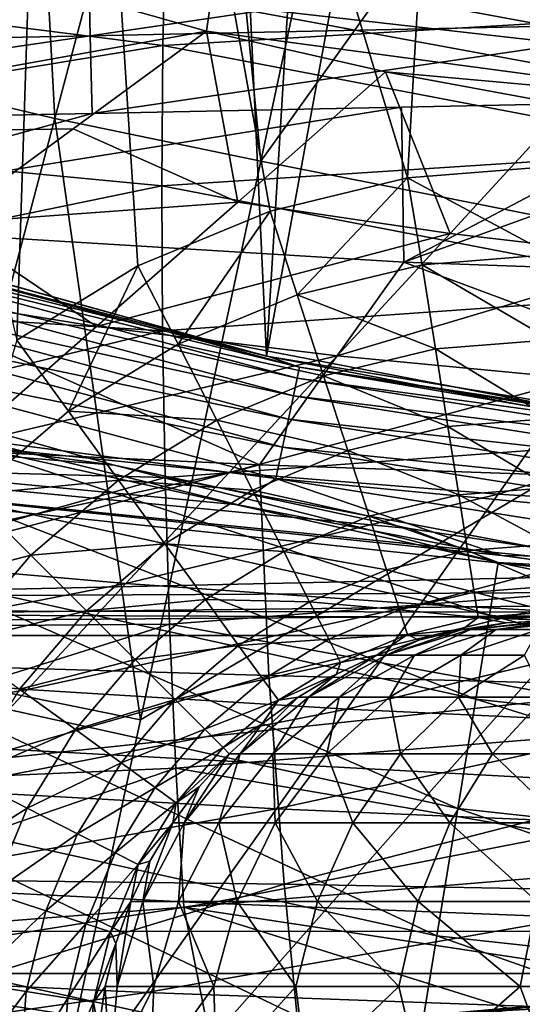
# Model space of a CAD drawing. Header units: metres. Extents: x -25 to 25, y -125 to 22.
# Tile 106 of 256: x -4.25 to -2.59, y -17.77 to -14.51. Entities that reach past the tile are written whole.
import ezdxf

# ---------------------------------------------------------------- set-up
doc = ezdxf.new("R2010")
doc.units = ezdxf.units.M
doc.layers.add('solid_500465', color=7, linetype='CONTINUOUS')
doc.layers.add('solid_500465_01', color=7, linetype='CONTINUOUS')

msp = doc.modelspace()

# ---------------------------------------------------------------- linework, layer by layer
at = {"layer": 'solid_500465'}
for points in [[(-5.109196, -15.161583), (-4.690038, -6.453746), (-3.842632, -6.992133)], [(-3.438784, -15.62608), (-5.109196, -15.161583), (-3.842632, -6.992133)], [(-3.438784, -15.62608), (-3.842632, -6.992133), (-2.937375, -7.417453)], [(-3.438784, -15.62608), (-2.937375, -7.417453), (-1.983528, -7.728001)], [(-1.7388, -15.904551), (-3.438784, -15.62608), (-1.983528, -7.728001)], [(-4.121473, -11.269121, 3.5), (-5.404311, -10.713487, 3.5), (-4.263286, -15.573309, 3.5)], [(-4.121473, -11.269121, 3.5), (-4.263286, -15.573309, 3.5), (-3.863343, -15.327937, 3.5)], [(-4.121473, -11.269121, 3.5), (-3.426566, -15.14685, 3.5), (-2.972388, -15.037652, 3.5)], [(-2.777186, -11.67375, 3.5), (-4.121473, -11.269121, 3.5), (-2.972388, -15.037652, 3.5)], [(-4.121473, -11.269121, 3.5), (-3.863343, -15.327937, 3.5), (-3.426566, -15.14685, 3.5)], [(-2.777186, -11.67375, 3.5), (-2.972388, -15.037652, 3.5), (-2.5, -15, 3.5)], [(-1.399173, -11.917206, 3.5), (-2.777186, -11.67375, 3.5), (-2.5, -15, 3.5)], [(-1.412745, -12.126681, 94.244133), (-3.326703, -14.374116, 93.808235), (-3.457567, -14.982474, 93.684448)], [(-1.412745, -12.126681, 94.244133), (-3.457567, -14.982474, 93.684448), (-1.412745, -15.385853, 93.622803)], [(-4.24336, -12.860646, 94.063881), (-4.841323, -12.69306, 94.069931), (-4.819408, -14.678803, 93.714188)], [(-4.24336, -12.860646, 94.063881), (-4.819408, -14.678803, 93.714188), (-4.137327, -14.840665, 93.700226)], [(-3.649783, -13.002612, 94.056023), (-4.24336, -12.860646, 94.063881), (-4.137327, -14.840665, 93.700226)], [(-3.649783, -13.002612, 94.056023), (-4.137327, -14.840665, 93.700226), (-3.457567, -14.982474, 93.684448)], [(-3.326703, -14.374116, 93.808235), (-3.649783, -13.002612, 94.056023), (-3.457567, -14.982474, 93.684448)], [(-3.769869, -14.156081, 42.207878), (-5.550323, -14.375294, 41.942772), (-3.780367, -14.599566, 42.011391)], [(-3.769869, -14.156081, 42.207878), (-3.780367, -14.599566, 42.011391), (-1.965961, -14.493057, 42.153206)], [(-4.021098, -14.567929, 38.385349), (-4.026624, -14.312298, 38.356846), (-1.9835, -14.267657, 38.409424)], [(-4.021098, -14.567929, 38.385349), (-1.9835, -14.267657, 38.409424), (-1.977057, -14.524561, 38.436432)], [(-5.551706, -14.897422, 49.431076), (-4.536305, -14.296752, 44.796795), (-3.635962, -14.552648, 44.796795)], [(-3.622933, -14.461005, 44.44751), (-3.635962, -14.552648, 44.796795), (-4.536305, -14.296752, 44.796795)], [(-6.074741, -14.609041, 38.258625), (-6.078834, -14.355, 38.228333), (-4.026624, -14.312298, 38.356846)], [(-6.074741, -14.609041, 38.258625), (-4.026624, -14.312298, 38.356846), (-4.021098, -14.567929, 38.385349)], [(-3.622933, -14.461005, 44.44751), (-3.597159, -14.333385, 44.120308), (-1.768793, -14.671626, 44.121105)], [(-1.768793, -14.671626, 44.121105), (-3.597159, -14.333385, 44.120308), (-1.749778, -14.504894, 43.841721)], [(-3.780367, -14.599566, 42.011391), (-5.550323, -14.375294, 41.942772), (-5.562532, -14.893793, 41.767593)], [(-1.779658, -14.801297, 44.448311), (-3.635962, -14.552648, 44.796795), (-3.622933, -14.461005, 44.44751)], [(-1.779658, -14.801297, 44.448311), (-3.622933, -14.461005, 44.44751), (-1.768793, -14.671626, 44.121105)], [(-3.780367, -14.599566, 42.011391), (-1.967327, -14.945406, 41.996559), (-1.965961, -14.493057, 42.153206)], [(-4.021098, -14.567929, 38.385349), (-1.977057, -14.524561, 38.436432), (-4.013764, -14.824688, 38.369766)], [(-1.977057, -14.524561, 38.436432), (-1.972211, -14.782291, 38.418922), (-4.013764, -14.824688, 38.369766)], [(-6.074741, -14.609041, 38.258625), (-4.021098, -14.567929, 38.385349), (-6.044979, -14.864017, 38.24728)], [(-4.021098, -14.567929, 38.385349), (-4.013764, -14.824688, 38.369766), (-6.044979, -14.864017, 38.24728)], [(-4.076827, -14.875309, 47.11911), (-5.551706, -14.897422, 49.431076), (-3.635962, -14.552648, 44.796795)], [(-3.532485, -15.117586, 47.884804), (-4.076827, -14.875309, 47.11911), (-3.635962, -14.552648, 44.796795)], [(-3.532485, -15.117586, 47.884804), (-3.635962, -14.552648, 44.796795), (-3.045028, -14.686687, 44.797062)], [(-1.779658, -14.801297, 44.448311), (-3.045028, -14.686687, 44.797062), (-3.635962, -14.552648, 44.796795)], [(-3.780367, -14.599566, 42.011391), (-5.562532, -14.893793, 41.767593), (-3.784489, -15.063773, 41.87252)], [(-3.780367, -14.599566, 42.011391), (-3.784489, -15.063773, 41.87252), (-1.967327, -14.945406, 41.996559)], [(-4.137327, -14.840665, 93.700226), (-4.819408, -14.678803, 93.714188), (-4.623021, -16.671535, 93.303894)], [(-3.532485, -15.117586, 47.884804), (-3.045028, -14.686687, 44.797062), (-2.831635, -15.22151, 47.88792)], [(-3.045028, -14.686687, 44.797062), (-2.442693, -14.798723, 44.79707), (-2.831635, -15.22151, 47.88792)], [(-1.779658, -14.801297, 44.448311), (-2.442693, -14.798723, 44.79707), (-3.045028, -14.686687, 44.797062)], [(-4.013764, -14.824688, 38.369766), (-1.972211, -14.782291, 38.418922), (-2.99289, -14.803623, 38.402058)], [(-2.99289, -14.803623, 38.402058), (-1.972211, -14.782291, 38.418922), (-2.984862, -15.315988, 38.342167)], [(-1.47748, -14.772059, 38.422188), (-0.576779, -15.401648, 38.346703), (-2.984862, -15.315988, 38.342167)], [(-1.972211, -14.782291, 38.418922), (-1.47748, -14.772059, 38.422188), (-2.984862, -15.315988, 38.342167)], [(-2.831635, -15.22151, 47.88792), (-2.442693, -14.798723, 44.79707), (-2.12728, -15.30311, 47.889694)], [(-6.044979, -14.864017, 38.24728), (-4.013764, -14.824688, 38.369766), (-4.455677, -14.833787, 38.350262)], [(-2.99289, -14.803623, 38.402058), (-2.984862, -15.315988, 38.342167), (-5.296268, -15.175175, 38.262665)], [(-4.013764, -14.824688, 38.369766), (-2.99289, -14.803623, 38.402058), (-5.296268, -15.175175, 38.262665)], [(-4.455677, -14.833787, 38.350262), (-4.013764, -14.824688, 38.369766), (-5.296268, -15.175175, 38.262665)], [(-4.137327, -14.840665, 93.700226), (-4.623021, -16.671535, 93.303894), (-3.854452, -16.827208, 93.27951)], [(-3.457567, -14.982474, 93.684448), (-4.137327, -14.840665, 93.700226), (-3.854452, -16.827208, 93.27951)], [(-3.784489, -15.063773, 41.87252), (-5.562532, -14.893793, 41.767593), (-5.564773, -15.43113, 41.662949)], [(-4.076827, -14.875309, 47.11911), (-4.504265, -15.187762, 49.439777), (-5.551706, -14.897422, 49.431076)], [(-3.532485, -15.117586, 47.884804), (-4.504265, -15.187762, 49.439777), (-4.076827, -14.875309, 47.11911)], [(-3.784489, -15.063773, 41.87252), (-1.965211, -15.414502, 41.902168), (-1.967327, -14.945406, 41.996559)], [(-1.412745, -15.385853, 93.622803), (-3.457567, -14.982474, 93.684448), (-3.854452, -16.827208, 93.27951)], [(-2.5, -15.29091, 3.52848), (-2.5, -15, 3.5), (-2.972388, -15.037652, 3.5)], [(-3.337238, -15.423478, 3.528468), (-2.972388, -15.037652, 3.5), (-3.426566, -15.14685, 3.5)], [(-2.923944, -15.324251, 3.528486), (-2.972388, -15.037652, 3.5), (-3.337238, -15.423478, 3.528468)], [(-2.5, -15.29091, 3.52848), (-2.972388, -15.037652, 3.5), (-2.923944, -15.324251, 3.528486)], [(-3.784489, -15.063773, 41.87252), (-5.564773, -15.43113, 41.662949), (-3.782064, -15.542135, 41.794315)], [(-3.784489, -15.063773, 41.87252), (-3.782064, -15.542135, 41.794315), (-1.965211, -15.414502, 41.902168)], [(-3.999445, -15.528263, 50.982224), (-4.504265, -15.187762, 49.439777), (-3.532485, -15.117586, 47.884804)], [(-3.999445, -15.528263, 50.982224), (-3.532485, -15.117586, 47.884804), (-2.831635, -15.22151, 47.88792)], [(-3.72991, -15.586221, 3.528551), (-3.426566, -15.14685, 3.5), (-3.863343, -15.327937, 3.5)], [(-3.337238, -15.423478, 3.528468), (-3.426566, -15.14685, 3.5), (-3.72991, -15.586221, 3.528551)], [(-3.461263, -15.985634, 38.304867), (-5.863416, -15.873756, 38.182476), (-5.296268, -15.175175, 38.262665)], [(-3.461263, -15.985634, 38.304867), (-5.296268, -15.175175, 38.262665), (-2.984862, -15.315988, 38.342167)], [(-5.103007, -15.16441, 1.5), (-5.109196, -15.161583), (-3.438784, -15.62608)], [(-4.273267, -15.418794, 1.5), (-5.103007, -15.16441, 1.5), (-3.438784, -15.62608)], [(-3.999445, -15.528263, 50.982224), (-4.793716, -15.39911, 51.053295), (-4.504265, -15.187762, 49.439777)], [(-1.781823, -16.403648, 2), (-11.442374, -16.454309, 2), (-13.050719, -15.209541, 2)], [(-2.660639, -16.284288, 2), (-1.781823, -16.403648, 2), (-13.050719, -15.209541, 2)], [(-3.53205, -16.117294, 2), (-2.660639, -16.284288, 2), (-13.050719, -15.209541, 2)], [(-4.400222, -15.90156, 2), (-3.53205, -16.117294, 2), (-13.050719, -15.209541, 2)], [(-3.999445, -15.528263, 50.982224), (-2.831635, -15.22151, 47.88792), (-3.20444, -15.624982, 50.989254)], [(-3.20444, -15.624982, 50.989254), (-2.831635, -15.22151, 47.88792), (-2.12728, -15.30311, 47.889694)], [(-12.944858, -15.238943), (-4.897781, -15.719641), (-3.940941, -15.986287)], [(-12.944858, -15.238943), (-3.940941, -15.986287), (-2.967167, -16.195335)], [(-12.944858, -15.238943), (-2.967167, -16.195335), (-1.985347, -16.344822)], [(-12.944858, -15.238943), (-1.985347, -16.344822), (-11.22152, -16.5492)], [(-4.959514, -15.263813, 1.716541), (-4.948107, -15.228709, 1.610716), (-3.329168, -15.662502, 1.610716)], [(-4.948107, -15.228709, 1.610716), (-4.273267, -15.418794, 1.5), (-3.431665, -15.627657, 1.5)], [(-3.329168, -15.662502, 1.610716), (-4.948107, -15.228709, 1.610716), (-3.431665, -15.627657, 1.5)], [(-4.977917, -15.320454, 1.811487), (-4.959514, -15.263813, 1.716541), (-3.336842, -15.698606, 1.716541)], [(-3.336842, -15.698606, 1.716541), (-4.959514, -15.263813, 1.716541), (-3.329168, -15.662502, 1.610716)], [(-0.949445, -16.072086, 38.334328), (-3.461263, -15.985634, 38.304867), (-2.984862, -15.315988, 38.342167)], [(-3.20444, -15.624982, 50.989254), (-2.12728, -15.30311, 47.889694), (-2.406366, -15.701509, 50.992809)], [(-0.949445, -16.072086, 38.334328), (-2.984862, -15.315988, 38.342167), (-0.576779, -15.401648, 38.346703)], [(-2.5, -15.29091, 3.52848), (-2.923944, -15.324251, 3.528486), (-2.5, -15.572678, 3.613623)], [(-5.002394, -15.395785, 1.890781), (-4.977917, -15.320454, 1.811487), (-3.349224, -15.756861, 1.811487)], [(-3.349224, -15.756861, 1.811487), (-4.977917, -15.320454, 1.811487), (-3.336842, -15.698606, 1.716541)], [(-4.092411, -15.808282, 3.528474), (-3.863343, -15.327937, 3.5), (-4.263286, -15.573309, 3.5)], [(-3.72991, -15.586221, 3.528551), (-3.863343, -15.327937, 3.5), (-4.092411, -15.808282, 3.528474)], [(-2.923944, -15.324251, 3.528486), (-3.337238, -15.423478, 3.528468), (-2.879851, -15.602548, 3.613619)], [(-2.923944, -15.324251, 3.528486), (-2.879851, -15.602548, 3.613619), (-2.5, -15.572678, 3.613623)], [(-5.031713, -15.486022, 1.95044), (-5.002394, -15.395785, 1.890781), (-3.365692, -15.834338, 1.890781)], [(-3.365692, -15.834338, 1.890781), (-5.002394, -15.395785, 1.890781), (-3.349224, -15.756861, 1.811487)], [(-4.446333, -15.919784, 54.087803), (-4.793716, -15.39911, 51.053295), (-3.999445, -15.528263, 50.982224)], [(-1.412745, -15.385853, 93.622803), (-3.854452, -16.827208, 93.27951), (-4.229726, -18.57065, 92.855469)], [(-1.412745, -15.385853, 93.622803), (-4.229726, -18.57065, 92.855469), (-1.329535, -18.614441, 92.855782)], [(-3.782064, -15.542135, 41.794315), (-1.9597, -15.892578, 41.870586), (-1.965211, -15.414502, 41.902168)], [(-3.782064, -15.542135, 41.794315), (-5.564773, -15.43113, 41.662949), (-5.557247, -15.978286, 41.628834)], [(-3.431665, -15.627657, 1.5), (-4.273267, -15.418794, 1.5), (-3.438784, -15.62608)], [(-3.337238, -15.423478, 3.528468), (-3.72991, -15.586221, 3.528551), (-3.250159, -15.691455, 3.613603)], [(-3.337238, -15.423478, 3.528468), (-3.250159, -15.691455, 3.613603), (-2.879851, -15.602548, 3.613619)], [(-5.064403, -15.58663, 1.987467), (-5.031713, -15.486022, 1.95044), (-3.385419, -15.927145, 1.95044)], [(-3.385419, -15.927145, 1.95044), (-5.031713, -15.486022, 1.95044), (-3.365692, -15.834338, 1.890781)], [(-3.782064, -15.542135, 41.794315), (-5.557247, -15.978286, 41.628834), (-3.773304, -16.027185, 41.776299)], [(-4.446333, -15.919784, 54.087803), (-3.999445, -15.528263, 50.982224), (-3.20444, -15.624982, 50.989254)], [(-3.782064, -15.542135, 41.794315), (-3.773304, -16.027185, 41.776299), (-1.9597, -15.892578, 41.870586)], [(-4.092411, -15.808282, 3.528474), (-4.263286, -15.573309, 3.5), (-4.415622, -16.084391, 3.528521)], [(-2.5, -15.572678, 3.613623), (-2.879851, -15.602548, 3.613619), (-2.5, -15.83239, 3.752151)], [(-3.407413, -16.030619, 1.987467), (-4.400222, -15.90156, 2), (-5.064403, -15.58663, 1.987467)], [(-3.407413, -16.030619, 1.987467), (-5.064403, -15.58663, 1.987467), (-3.385419, -15.927145, 1.95044)], [(-3.72991, -15.586221, 3.528551), (-4.092411, -15.808282, 3.528474), (-3.60199, -15.837271, 3.613681)], [(-3.72991, -15.586221, 3.528551), (-3.60199, -15.837271, 3.613681), (-3.250159, -15.691455, 3.613603)], [(-2.879851, -15.602548, 3.613619), (-3.250159, -15.691455, 3.613603), (-2.839209, -15.859066, 3.752139)], [(-2.879851, -15.602548, 3.613619), (-2.839209, -15.859066, 3.752139), (-2.5, -15.83239, 3.752151)], [(-4.446333, -15.919784, 54.087803), (-3.20444, -15.624982, 50.989254), (-3.561436, -16.010273, 54.099125)], [(-3.561436, -16.010273, 54.099125), (-3.20444, -15.624982, 50.989254), (-2.406366, -15.701509, 50.992809)], [(-3.431665, -15.627657, 1.5), (-3.438784, -15.62608), (-1.7388, -15.904551)], [(-2.581246, -15.790414, 1.5), (-3.431665, -15.627657, 1.5), (-1.7388, -15.904551)], [(-3.329168, -15.662502, 1.610716), (-3.431665, -15.627657, 1.5), (-2.581246, -15.790414, 1.5)], [(-3.336842, -15.698606, 1.716541), (-3.329168, -15.662502, 1.610716), (-1.673753, -15.924694, 1.610716)], [(-3.329168, -15.662502, 1.610716), (-2.581246, -15.790414, 1.5), (-1.724175, -15.90683, 1.5)], [(-1.673753, -15.924694, 1.610716), (-3.329168, -15.662502, 1.610716), (-1.724175, -15.90683, 1.5)], [(-3.250159, -15.691455, 3.613603), (-3.60199, -15.837271, 3.613681), (-3.169895, -15.93846, 3.752124)], [(-3.561436, -16.010273, 54.099125), (-2.406366, -15.701509, 50.992809), (-2.673776, -16.082447, 54.104404)], [(-3.349224, -15.756861, 1.811487), (-3.336842, -15.698606, 1.716541), (-1.677611, -15.961403, 1.716541)], [(-1.677611, -15.961403, 1.716541), (-3.336842, -15.698606, 1.716541), (-1.673753, -15.924694, 1.610716)], [(-3.250159, -15.691455, 3.613603), (-3.169895, -15.93846, 3.752124), (-2.839209, -15.859066, 3.752139)], [(-2.673776, -16.082447, 54.104404), (-2.406366, -15.701509, 50.992809), (-1.606673, -15.758413, 50.994213)], [(-3.940941, -15.986287), (-4.897781, -15.719641), (-4.420943, -15.922799, 0.456816)], [(-3.365692, -15.834338, 1.890781), (-3.349224, -15.756861, 1.811487), (-1.683836, -16.020632, 1.811487)], [(-1.683836, -16.020632, 1.811487), (-3.349224, -15.756861, 1.811487), (-1.677611, -15.961403, 1.716541)], [(-2.673776, -16.082447, 54.104404), (-1.606673, -15.758413, 50.994213), (-1.784905, -16.136889, 54.106308)], [(-4.092411, -15.808282, 3.528474), (-4.415622, -16.084391, 3.528521), (-3.926789, -16.036236, 3.613608)], [(-4.092411, -15.808282, 3.528474), (-3.926789, -16.036236, 3.613608), (-3.60199, -15.837271, 3.613681)], [(-3.60199, -15.837271, 3.613681), (-3.926789, -16.036236, 3.613608), (-3.484082, -16.068674, 3.752194)], [(-3.60199, -15.837271, 3.613681), (-3.484082, -16.068674, 3.752194), (-3.169895, -15.93846, 3.752124)], [(-3.385419, -15.927145, 1.95044), (-3.365692, -15.834338, 1.890781), (-1.692116, -16.099407, 1.890781)], [(-1.692116, -16.099407, 1.890781), (-3.365692, -15.834338, 1.890781), (-1.683836, -16.020632, 1.811487)], [(-2.5, -15.83239, 3.752151), (-2.839209, -15.859066, 3.752139), (-2.5, -16.060047, 3.938728)], [(-2.839209, -15.859066, 3.752139), (-3.169895, -15.93846, 3.752124), (-2.803582, -16.083927, 3.93871)], [(-2.839209, -15.859066, 3.752139), (-2.803582, -16.083927, 3.93871), (-2.5, -16.060047, 3.938728)], [(-5.816689, -16.611284, 38.208458), (-5.863416, -15.873756, 38.182476), (-3.461263, -15.985634, 38.304867)], [(-3.407413, -16.030619, 1.987467), (-3.53205, -16.117294, 2), (-4.400222, -15.90156, 2)], [(-3.773304, -16.027185, 41.776299), (-1.950978, -16.371447, 41.900639), (-1.9597, -15.892578, 41.870586)], [(-4.873265, -16.292301, 57.200245), (-4.446333, -15.919784, 54.087803), (-3.561436, -16.010273, 54.099125)], [(-2.702034, -16.481676, 0.8829), (-4.420943, -15.922799, 0.456816), (-4.468177, -16.092918, 0.8829)], [(-3.940941, -15.986287), (-4.420943, -15.922799, 0.456816), (-2.67347, -16.307447, 0.456816)], [(-2.702034, -16.481676, 0.8829), (-2.67347, -16.307447, 0.456816), (-4.420943, -15.922799, 0.456816)], [(-3.407413, -16.030619, 1.987467), (-3.385419, -15.927145, 1.95044), (-1.702034, -16.193768, 1.95044)], [(-1.702034, -16.193768, 1.95044), (-3.385419, -15.927145, 1.95044), (-1.692116, -16.099407, 1.890781)], [(-3.169895, -15.93846, 3.752124), (-3.484082, -16.068674, 3.752194), (-3.099536, -16.154984, 3.938698)], [(-3.169895, -15.93846, 3.752124), (-3.099536, -16.154984, 3.938698), (-2.803582, -16.083927, 3.93871)], [(-3.430634, -16.681448, 38.342529), (-5.816689, -16.611284, 38.208458), (-3.461263, -15.985634, 38.304867)], [(-3.773304, -16.027185, 41.776299), (-5.557247, -15.978286, 41.628834), (-5.54031, -16.525942, 41.664131)], [(-2.967167, -16.195335), (-3.940941, -15.986287), (-2.67347, -16.307447, 0.456816)], [(-3.430634, -16.681448, 38.342529), (-3.461263, -15.985634, 38.304867), (-0.949445, -16.072086, 38.334328)], [(-3.773304, -16.027185, 41.776299), (-5.54031, -16.525942, 41.664131), (-3.758482, -16.51132, 41.817459)], [(-4.873265, -16.292301, 57.200245), (-3.561436, -16.010273, 54.099125), (-3.902655, -16.377539, 57.215801)], [(-3.902655, -16.377539, 57.215801), (-3.561436, -16.010273, 54.099125), (-2.673776, -16.082447, 54.104404)], [(-3.773304, -16.027185, 41.776299), (-3.758482, -16.51132, 41.817459), (-1.950978, -16.371447, 41.900639)], [(-3.407413, -16.030619, 1.987467), (-2.660639, -16.284288, 2), (-3.53205, -16.117294, 2)], [(-1.713091, -16.298973, 1.987467), (-2.660639, -16.284288, 2), (-3.407413, -16.030619, 1.987467)], [(-1.713091, -16.298973, 1.987467), (-3.407413, -16.030619, 1.987467), (-1.702034, -16.193768, 1.95044)], [(-4.415622, -16.084391, 3.528521), (-4.216383, -16.283627, 3.613653), (-3.926789, -16.036236, 3.613608)], [(-3.926789, -16.036236, 3.613608), (-4.216383, -16.283627, 3.613653), (-3.774128, -16.246351, 3.752129)], [(-3.926789, -16.036236, 3.613608), (-3.774128, -16.246351, 3.752129), (-3.484082, -16.068674, 3.752194)], [(-2.5, -16.060047, 3.938728), (-2.803582, -16.083927, 3.93871), (-2.5, -16.246885, 4.166168)], [(-4.415622, -16.084391, 3.528521), (-4.691731, -16.407604, 3.528472), (-4.216383, -16.283627, 3.613653)], [(-4.468177, -16.092918, 0.8829), (-4.54333, -16.363594, 1.248697), (-2.747481, -16.75889, 1.248697)], [(-2.702034, -16.481676, 0.8829), (-4.468177, -16.092918, 0.8829), (-2.747481, -16.75889, 1.248697)], [(-3.902655, -16.377539, 57.215801), (-2.673776, -16.082447, 54.104404), (-2.92949, -16.446028, 57.222698)], [(-3.484082, -16.068674, 3.752194), (-3.774128, -16.246351, 3.752129), (-3.380724, -16.271521, 3.938758)], [(-3.484082, -16.068674, 3.752194), (-3.380724, -16.271521, 3.938758), (-3.099536, -16.154984, 3.938698)], [(-0.950003, -16.747812, 38.382217), (-3.430634, -16.681448, 38.342529), (-0.949445, -16.072086, 38.334328)], [(-2.803582, -16.083927, 3.93871), (-3.099536, -16.154984, 3.938698), (-2.774342, -16.268473, 4.16615)], [(-2.92949, -16.446028, 57.222698), (-2.673776, -16.082447, 54.104404), (-1.784905, -16.136889, 54.106308)], [(-2.803582, -16.083927, 3.93871), (-2.774342, -16.268473, 4.16615), (-2.5, -16.246885, 4.166168)], [(-3.099536, -16.154984, 3.938698), (-3.380724, -16.271521, 3.938758), (-3.041792, -16.332685, 4.16614)], [(-3.099536, -16.154984, 3.938698), (-3.041792, -16.332685, 4.16614), (-2.774342, -16.268473, 4.16615)], [(-2.92949, -16.446028, 57.222698), (-1.784905, -16.136889, 54.106308), (-1.955386, -16.498238, 57.225033)], [(-1.985347, -16.344822), (-2.967167, -16.195335), (-2.67347, -16.307447, 0.456816)], [(-4.216383, -16.283627, 3.613653), (-4.032737, -16.467272, 3.752169), (-3.774128, -16.246351, 3.752129)], [(-3.774128, -16.246351, 3.752129), (-4.032737, -16.467272, 3.752169), (-3.640306, -16.430536, 3.938702)], [(-3.774128, -16.246351, 3.752129), (-3.640306, -16.430536, 3.938702), (-3.380724, -16.271521, 3.938758)], [(-2.5, -16.246885, 4.166168), (-2.774342, -16.268473, 4.16615), (-2.5, -16.385712, 4.425714)], [(-5.280355, -16.645967, 60.318256), (-4.873265, -16.292301, 57.200245), (-3.902655, -16.377539, 57.215801)], [(-4.691731, -16.407604, 3.528472), (-4.463776, -16.573225, 3.613606), (-4.216383, -16.283627, 3.613653)], [(-4.216383, -16.283627, 3.613653), (-4.463776, -16.573225, 3.613606), (-4.032737, -16.467272, 3.752169)], [(-3.380724, -16.271521, 3.938758), (-3.640306, -16.430536, 3.938702), (-3.295897, -16.437998, 4.166187)], [(-3.380724, -16.271521, 3.938758), (-3.295897, -16.437998, 4.166187), (-3.041792, -16.332685, 4.16614)], [(-2.774342, -16.268473, 4.16615), (-3.041792, -16.332685, 4.16614), (-2.752617, -16.405596, 4.425698)], [(-2.774342, -16.268473, 4.16615), (-2.752617, -16.405596, 4.425698), (-2.5, -16.385712, 4.425714)], [(-1.713091, -16.298973, 1.987467), (-1.781823, -16.403648, 2), (-2.660639, -16.284288, 2)], [(-0.904212, -16.677202, 0.8829), (-2.67347, -16.307447, 0.456816), (-2.702034, -16.481676, 0.8829)], [(-1.985347, -16.344822), (-2.67347, -16.307447, 0.456816), (-0.894653, -16.500906, 0.456816)], [(-0.904212, -16.677202, 0.8829), (-0.894653, -16.500906, 0.456816), (-2.67347, -16.307447, 0.456816)], [(-11.22152, -16.5492), (-1.985347, -16.344822), (-0.993823, -16.434826)], [(-3.041792, -16.332685, 4.16614), (-3.295897, -16.437998, 4.166187), (-2.998886, -16.464724, 4.425692)], [(-3.041792, -16.332685, 4.16614), (-2.998886, -16.464724, 4.425692), (-2.752617, -16.405596, 4.425698)], [(-5.280355, -16.645967, 60.318256), (-3.902655, -16.377539, 57.215801), (-4.22813, -16.726929, 60.337566)], [(-4.54333, -16.363594, 1.248697), (-4.641269, -16.716341, 1.529227), (-2.806707, -17.120157, 1.529227)], [(-2.747481, -16.75889, 1.248697), (-4.54333, -16.363594, 1.248697), (-2.806707, -17.120157, 1.529227)], [(-4.22813, -16.726929, 60.337566), (-3.902655, -16.377539, 57.215801), (-2.92949, -16.446028, 57.222698)], [(-3.758482, -16.51132, 41.817459), (-1.939229, -16.842916, 41.991138), (-1.950978, -16.371447, 41.900639)], [(-2.5, -16.385712, 4.425714), (-2.752617, -16.405596, 4.425698), (-2.5, -16.47118, 4.707371)], [(-1.781823, -16.403648, 2), (-0.894944, -16.475552, 2), (-11.442374, -16.454309, 2)], [(-2.752617, -16.405596, 4.425698), (-2.998886, -16.464724, 4.425692), (-2.739241, -16.490017, 4.707362)], [(-2.752617, -16.405596, 4.425698), (-2.739241, -16.490017, 4.707362), (-2.5, -16.47118, 4.707371)], [(0, -16.5, 2), (-9.720175, -17.526167, 2), (-11.442374, -16.454309, 2)], [(-0.894944, -16.475552, 2), (0, -16.5, 2), (-11.442374, -16.454309, 2)], [(-4.22813, -16.726929, 60.337566), (-2.92949, -16.446028, 57.222698), (-3.173492, -16.79236, 60.345901)], [(-4.032737, -16.467272, 3.752169), (-3.871754, -16.628254, 3.938736), (-3.640306, -16.430536, 3.938702)], [(-3.640306, -16.430536, 3.938702), (-3.871754, -16.628254, 3.938736), (-3.530478, -16.581697, 4.166143)], [(-3.640306, -16.430536, 3.938702), (-3.530478, -16.581697, 4.166143), (-3.295897, -16.437998, 4.166187)], [(-3.295897, -16.437998, 4.166187), (-3.530478, -16.581697, 4.166143), (-3.232869, -16.561697, 4.425724)], [(-3.295897, -16.437998, 4.166187), (-3.232869, -16.561697, 4.425724), (-2.998886, -16.464724, 4.425692)], [(-3.173492, -16.79236, 60.345901), (-2.92949, -16.446028, 57.222698), (-1.955386, -16.498238, 57.225033)], [(-4.463776, -16.573225, 3.613606), (-4.253659, -16.725883, 3.752127), (-4.032737, -16.467272, 3.752169)], [(-4.032737, -16.467272, 3.752169), (-4.253659, -16.725883, 3.752127), (-3.871754, -16.628254, 3.938736)], [(-2.998886, -16.464724, 4.425692), (-3.232869, -16.561697, 4.425724), (-2.972471, -16.546013, 4.707359)], [(-2.998886, -16.464724, 4.425692), (-2.972471, -16.546013, 4.707359), (-2.739241, -16.490017, 4.707362)], [(-2.739241, -16.490017, 4.707362), (-2.972471, -16.546013, 4.707359), (-2.792635, -16.528822, 5)], [(-2.739241, -16.490017, 4.707362), (-2.792635, -16.528822, 5), (-2.647017, -16.507221, 5)], [(-2.702034, -16.481676, 0.8829), (-2.747481, -16.75889, 1.248697), (-0.91942, -16.957705, 1.248697)], [(-2.5, -16.47118, 4.707371), (-2.739241, -16.490017, 4.707362), (-2.5, -16.5, 5)], [(-2.739241, -16.490017, 4.707362), (-2.647017, -16.507221, 5), (-2.5, -16.5, 5)], [(-0.904212, -16.677202, 0.8829), (-2.702034, -16.481676, 0.8829), (-0.91942, -16.957705, 1.248697)], [(0, -16.5, 2), (9.718683, -17.526947, 2), (-9.720175, -17.526167, 2)], [(-3.758482, -16.51132, 41.817459), (-5.54031, -16.525942, 41.664131), (-5.514324, -17.064779, 41.767719)], [(-3.758482, -16.51132, 41.817459), (-5.514324, -17.064779, 41.767719), (-3.737866, -16.986942, 41.916782)], [(-3.758482, -16.51132, 41.817459), (-3.737866, -16.986942, 41.916782), (-1.939229, -16.842916, 41.991138)], [(-3.173492, -16.79236, 60.345901), (-1.955386, -16.498238, 57.225033), (-2.118089, -16.842545, 60.348656)], [(-2.647017, -16.507221, 5), (-2.792635, -16.528822, 5), (-2.76421, -16.528822, 5.397433)], [(-2.76421, -16.528822, 5.397433), (-2.49119, -16.5, 5.20758), (-2.5, -16.5, 5)], [(-2.647017, -16.507221, 5), (-2.76421, -16.528822, 5.397433), (-2.5, -16.5, 5)], [(-2.76421, -16.528822, 5.397433), (-2.465947, -16.5, 5.411166), (-2.49119, -16.5, 5.20758)], [(-2.679514, -16.528822, 5.786777), (-2.465947, -16.5, 5.411166), (-2.76421, -16.528822, 5.397433)], [(-2.679514, -16.528822, 5.786777), (-2.365731, -16.5, 5.807506), (-2.42427, -16.5, 5.61076)], [(-2.540271, -16.528822, 6.160103), (-2.365731, -16.5, 5.807506), (-2.679514, -16.528822, 5.786777)], [(-2.679514, -16.528822, 5.786777), (-2.42427, -16.5, 5.61076), (-2.465947, -16.5, 5.411166)], [(-11.22152, -16.5492), (9.365406, -17.666035), (-9.365406, -17.666035)], [(-3.232869, -16.561697, 4.425724), (-3.194064, -16.637852, 4.707375), (-2.972471, -16.546013, 4.707359)], [(-2.972471, -16.546013, 4.707359), (-3.194064, -16.637852, 4.707375), (-3.074297, -16.614294, 5)], [(-2.972471, -16.546013, 4.707359), (-3.074297, -16.614294, 5), (-2.935544, -16.564625, 5)], [(-2.76421, -16.528822, 5.397433), (-3.043005, -16.614294, 5.437518), (-2.949767, -16.614294, 5.866129)], [(-2.792635, -16.528822, 5), (-2.935544, -16.564625, 5), (-3.043005, -16.614294, 5.437518)], [(-2.76421, -16.528822, 5.397433), (-2.792635, -16.528822, 5), (-3.043005, -16.614294, 5.437518)], [(-2.972471, -16.546013, 4.707359), (-2.935544, -16.564625, 5), (-2.792635, -16.528822, 5)], [(-2.679514, -16.528822, 5.786777), (-2.949767, -16.614294, 5.866129), (-2.796479, -16.614294, 6.277109)], [(-2.679514, -16.528822, 5.786777), (-2.76421, -16.528822, 5.397433), (-2.949767, -16.614294, 5.866129)], [(-2.540271, -16.528822, 6.160103), (-2.796479, -16.614294, 6.277109), (-2.586263, -16.614294, 6.662091)], [(-2.540271, -16.528822, 6.160103), (-2.679514, -16.528822, 5.786777), (-2.796479, -16.614294, 6.277109)], [(-3.871754, -16.628254, 3.938736), (-3.739635, -16.760374, 4.16617), (-3.530478, -16.581697, 4.166143)], [(-3.530478, -16.581697, 4.166143), (-3.739635, -16.760374, 4.16617), (-3.448873, -16.694017, 4.425694)], [(-3.530478, -16.581697, 4.166143), (-3.448873, -16.694017, 4.425694), (-3.232869, -16.561697, 4.425724)], [(-3.232869, -16.561697, 4.425724), (-3.448873, -16.694017, 4.425694), (-3.194064, -16.637852, 4.707375)], [(-2.935544, -16.564625, 5), (-3.074297, -16.614294, 5), (-3.043005, -16.614294, 5.437518)], [(-5.736858, -17.341694, 38.305092), (-5.816689, -16.611284, 38.208458), (-3.430634, -16.681448, 38.342529)], [(-3.043005, -16.614294, 5.437518), (-3.299911, -16.753122, 5.474456), (-3.198801, -16.753122, 5.939253)], [(-3.074297, -16.614294, 5), (-3.207539, -16.677355, 5), (-3.299911, -16.753122, 5.474456)], [(-3.043005, -16.614294, 5.437518), (-3.074297, -16.614294, 5), (-3.299911, -16.753122, 5.474456)], [(-3.194064, -16.637852, 4.707375), (-3.207539, -16.677355, 5), (-3.074297, -16.614294, 5)], [(-2.949767, -16.614294, 5.866129), (-3.198801, -16.753122, 5.939253), (-3.032572, -16.753122, 6.384929)], [(-2.949767, -16.614294, 5.866129), (-3.043005, -16.614294, 5.437518), (-3.198801, -16.753122, 5.939253)], [(-2.796479, -16.614294, 6.277109), (-3.032572, -16.753122, 6.384929), (-2.804609, -16.753122, 6.802413)], [(-2.796479, -16.614294, 6.277109), (-2.949767, -16.614294, 5.866129), (-3.032572, -16.753122, 6.384929)], [(-2.586263, -16.614294, 6.662091), (-2.804609, -16.753122, 6.802413), (-2.519552, -16.753122, 7.183204)], [(-2.586263, -16.614294, 6.662091), (-2.796479, -16.614294, 6.277109), (-2.804609, -16.753122, 6.802413)], [(-5.667698, -16.980942, 63.44054), (-5.280355, -16.645967, 60.318256), (-4.22813, -16.726929, 60.337566)], [(-4.253659, -16.725883, 3.752127), (-4.069473, -16.859703, 3.9387), (-3.871754, -16.628254, 3.938736)], [(-3.871754, -16.628254, 3.938736), (-4.069473, -16.859703, 3.9387), (-3.739635, -16.760374, 4.16617)], [(-3.448873, -16.694017, 4.425694), (-3.398631, -16.763166, 4.70736), (-3.194064, -16.637852, 4.707375)], [(-3.194064, -16.637852, 4.707375), (-3.398631, -16.763166, 4.70736), (-3.207539, -16.677355, 5)], [(-5.736858, -17.341694, 38.305092), (-3.430634, -16.681448, 38.342529), (-3.37965, -17.370287, 38.446068)], [(-4.623021, -16.671535, 93.303894), (-4.821504, -18.554367, 92.855637), (-4.229726, -18.57065, 92.855469)], [(-3.854452, -16.827208, 93.27951), (-4.623021, -16.671535, 93.303894), (-4.229726, -18.57065, 92.855469)], [(-3.37965, -17.370287, 38.446068), (-3.430634, -16.681448, 38.342529), (-0.950003, -16.747812, 38.382217)], [(-3.398631, -16.763166, 4.70736), (-3.333845, -16.753122, 5), (-3.207539, -16.677355, 5)], [(-3.207539, -16.677355, 5), (-3.333845, -16.753122, 5), (-3.299911, -16.753122, 5.474456)], [(-4.641269, -16.716341, 1.529227), (-4.755308, -17.127071, 1.705337), (-2.87567, -17.540812, 1.705337)], [(-2.806707, -17.120157, 1.529227), (-4.641269, -16.716341, 1.529227), (-2.87567, -17.540812, 1.705337)], [(-3.739635, -16.760374, 4.16617), (-3.641465, -16.858541, 4.425712), (-3.448873, -16.694017, 4.425694)], [(-3.448873, -16.694017, 4.425694), (-3.641465, -16.858541, 4.425712), (-3.398631, -16.763166, 4.70736)], [(-5.667698, -16.980942, 63.44054), (-4.22813, -16.726929, 60.337566), (-4.537886, -17.058584, 63.462696)], [(-4.537886, -17.058584, 63.462696), (-4.22813, -16.726929, 60.337566), (-3.173492, -16.79236, 60.345901)], [(-4.253659, -16.725883, 3.752127), (-4.431331, -17.015934, 3.752197), (-4.069473, -16.859703, 3.9387)], [(-3.37965, -17.370287, 38.446068), (-0.950003, -16.747812, 38.382217), (-0.945297, -17.415966, 38.493965)], [(-4.069473, -16.859703, 3.9387), (-3.91831, -16.96953, 4.166142), (-3.739635, -16.760374, 4.16617)], [(-3.739635, -16.760374, 4.16617), (-3.91831, -16.96953, 4.166142), (-3.641465, -16.858541, 4.425712)], [(-3.641465, -16.858541, 4.425712), (-3.581026, -16.91898, 4.707369), (-3.398631, -16.763166, 4.70736)], [(-3.398631, -16.763166, 4.70736), (-3.581026, -16.91898, 4.707369), (-3.452156, -16.84095, 5)], [(-3.299911, -16.753122, 5.474456), (-3.525036, -16.939964, 5.506824), (-3.417028, -16.939964, 6.00333)], [(-3.333845, -16.753122, 5), (-3.452156, -16.84095, 5), (-3.525036, -16.939964, 5.506824)], [(-3.299911, -16.753122, 5.474456), (-3.333845, -16.753122, 5), (-3.525036, -16.939964, 5.506824)], [(-3.398631, -16.763166, 4.70736), (-3.452156, -16.84095, 5), (-3.333845, -16.753122, 5)], [(-3.198801, -16.753122, 5.939253), (-3.417028, -16.939964, 6.00333), (-3.239459, -16.939964, 6.479411)], [(-3.198801, -16.753122, 5.939253), (-3.299911, -16.753122, 5.474456), (-3.417028, -16.939964, 6.00333)], [(-3.032572, -16.753122, 6.384929), (-3.239459, -16.939964, 6.479411), (-2.995943, -16.939964, 6.925376)], [(-3.032572, -16.753122, 6.384929), (-3.198801, -16.753122, 5.939253), (-3.239459, -16.939964, 6.479411)], [(-2.804609, -16.753122, 6.802413), (-3.032572, -16.753122, 6.384929), (-2.995943, -16.939964, 6.925376)], [(-2.804609, -16.753122, 6.802413), (-2.995943, -16.939964, 6.925376), (-2.691439, -16.939964, 7.332146)], [(-2.747481, -16.75889, 1.248697), (-2.806707, -17.120157, 1.529227), (-0.93924, -17.323257, 1.529227)], [(-2.519552, -16.753122, 7.183204), (-2.804609, -16.753122, 6.802413), (-2.691439, -16.939964, 7.332146)], [(-0.91942, -16.957705, 1.248697), (-2.747481, -16.75889, 1.248697), (-0.93924, -17.323257, 1.529227)], [(-2.519552, -16.753122, 7.183204), (-2.691439, -16.939964, 7.332146), (-2.332145, -16.939964, 7.69144)], [(-4.537886, -17.058584, 63.462696), (-3.173492, -16.79236, 60.345901), (-3.405762, -17.121546, 63.472237)], [(-3.405762, -17.121546, 63.472237), (-3.173492, -16.79236, 60.345901), (-2.118089, -16.842545, 60.348656)], [(-3.737866, -16.986942, 41.916782), (-1.924638, -17.2988, 42.140903), (-1.939229, -16.842916, 41.991138)], [(-3.581026, -16.91898, 4.707369), (-3.561285, -16.939964, 5), (-3.452156, -16.84095, 5)], [(-3.452156, -16.84095, 5), (-3.561285, -16.939964, 5), (-3.525036, -16.939964, 5.506824)], [(-3.405762, -17.121546, 63.472237), (-2.118089, -16.842545, 60.348656), (-2.272989, -17.169901, 63.475433)], [(-4.431331, -17.015934, 3.752197), (-4.228485, -17.119291, 3.93876), (-4.069473, -16.859703, 3.9387)], [(-4.069473, -16.859703, 3.9387), (-4.228485, -17.119291, 3.93876), (-3.91831, -16.96953, 4.166142)], [(-3.91831, -16.96953, 4.166142), (-3.805991, -17.051136, 4.425693), (-3.641465, -16.858541, 4.425712)], [(-3.641465, -16.858541, 4.425712), (-3.805991, -17.051136, 4.425693), (-3.581026, -16.91898, 4.707369)], [(-3.805991, -17.051136, 4.425693), (-3.736841, -17.101377, 4.707359), (-3.581026, -16.91898, 4.707369)], [(-3.581026, -16.91898, 4.707369), (-3.736841, -17.101377, 4.707359), (-3.561285, -16.939964, 5)], [(-3.736841, -17.101377, 4.707359), (-3.660163, -17.049198, 5), (-3.561285, -16.939964, 5)], [(-3.525036, -16.939964, 5.506824), (-3.709711, -17.167624, 5.533376), (-3.596044, -17.167624, 6.055894)], [(-3.561285, -16.939964, 5), (-3.660163, -17.049198, 5), (-3.709711, -17.167624, 5.533376)], [(-3.525036, -16.939964, 5.506824), (-3.561285, -16.939964, 5), (-3.709711, -17.167624, 5.533376)], [(-3.417028, -16.939964, 6.00333), (-3.596044, -17.167624, 6.055894), (-3.409172, -17.167624, 6.556917)], [(-3.417028, -16.939964, 6.00333), (-3.525036, -16.939964, 5.506824), (-3.596044, -17.167624, 6.055894)], [(-3.239459, -16.939964, 6.479411), (-3.417028, -16.939964, 6.00333), (-3.409172, -17.167624, 6.556917)], [(-3.239459, -16.939964, 6.479411), (-3.409172, -17.167624, 6.556917), (-3.152899, -17.167624, 7.026245)], [(-2.995943, -16.939964, 6.925376), (-3.239459, -16.939964, 6.479411), (-3.152899, -17.167624, 7.026245)], [(-2.995943, -16.939964, 6.925376), (-3.152899, -17.167624, 7.026245), (-2.832443, -17.167624, 7.454325)], [(-2.691439, -16.939964, 7.332146), (-2.995943, -16.939964, 6.925376), (-2.832443, -17.167624, 7.454325)], [(-2.691439, -16.939964, 7.332146), (-2.832443, -17.167624, 7.454325), (-2.454325, -17.167624, 7.832442)], [(-2.332145, -16.939964, 7.69144), (-2.691439, -16.939964, 7.332146), (-2.454325, -17.167624, 7.832442)], [(-4.228485, -17.119291, 3.93876), (-4.062006, -17.204115, 4.166189), (-3.91831, -16.96953, 4.166142)], [(-3.91831, -16.96953, 4.166142), (-4.062006, -17.204115, 4.166189), (-3.805991, -17.051136, 4.425693)], [(-3.737866, -16.986942, 41.916782), (-5.514324, -17.064779, 41.767719), (-5.479644, -17.585482, 41.938484)], [(-3.737866, -16.986942, 41.916782), (-5.479644, -17.585482, 41.938484), (-3.711728, -17.446447, 42.073254)], [(-3.737866, -16.986942, 41.916782), (-3.711728, -17.446447, 42.073254), (-1.924638, -17.2988, 42.140903)], [(-4.431331, -17.015934, 3.752197), (-4.561546, -17.330124, 3.752123), (-4.228485, -17.119291, 3.93876)], [(-4.831911, -17.372602, 66.589455), (-4.537886, -17.058584, 63.462696), (-3.405762, -17.121546, 63.472237)], [(-4.062006, -17.204115, 4.166189), (-3.938308, -17.267143, 4.425725), (-3.805991, -17.051136, 4.425693)], [(-3.805991, -17.051136, 4.425693), (-3.938308, -17.267143, 4.425725), (-3.736841, -17.101377, 4.707359)], [(-3.660163, -17.049198, 5), (-3.747858, -17.167624, 5), (-3.709711, -17.167624, 5.533376)], [(-3.736841, -17.101377, 4.707359), (-3.747858, -17.167624, 5), (-3.660163, -17.049198, 5)], [(-3.938308, -17.267143, 4.425725), (-3.862151, -17.305946, 4.707376), (-3.736841, -17.101377, 4.707359)], [(-3.736841, -17.101377, 4.707359), (-3.862151, -17.305946, 4.707376), (-3.747858, -17.167624, 5)], [(-4.755308, -17.127071, 1.705337), (-4.87766, -17.567743, 1.764998), (-2.94966, -17.992128, 1.764998)], [(-4.831911, -17.372602, 66.589455), (-3.405762, -17.121546, 63.472237), (-3.626274, -17.433662, 66.599876)], [(-2.87567, -17.540812, 1.705337), (-4.755308, -17.127071, 1.705337), (-2.94966, -17.992128, 1.764998)], [(-4.561546, -17.330124, 3.752123), (-4.345023, -17.40048, 3.938697), (-4.228485, -17.119291, 3.93876)], [(-4.228485, -17.119291, 3.93876), (-4.345023, -17.40048, 3.938697), (-4.062006, -17.204115, 4.166189)], [(-3.626274, -17.433662, 66.599876), (-3.405762, -17.121546, 63.472237), (-2.272989, -17.169901, 63.475433)], [(-2.806707, -17.120157, 1.529227), (-2.87567, -17.540812, 1.705337), (-0.962317, -17.748901, 1.705337)], [(-0.93924, -17.323257, 1.529227), (-2.806707, -17.120157, 1.529227), (-0.962317, -17.748901, 1.705337)], [(-3.862151, -17.305946, 4.707376), (-3.82349, -17.294044, 5), (-3.747858, -17.167624, 5)], [(-3.709711, -17.167624, 5.533376), (-3.846824, -17.427336, 5.55309), (-3.728956, -17.427336, 6.09492)], [(-3.747858, -17.167624, 5), (-3.82349, -17.294044, 5), (-3.846824, -17.427336, 5.55309)], [(-3.709711, -17.167624, 5.533376), (-3.747858, -17.167624, 5), (-3.846824, -17.427336, 5.55309)], [(-3.596044, -17.167624, 6.055894), (-3.728956, -17.427336, 6.09492), (-3.535177, -17.427336, 6.614461)], [(-3.596044, -17.167624, 6.055894), (-3.709711, -17.167624, 5.533376), (-3.728956, -17.427336, 6.09492)], [(-3.626274, -17.433662, 66.599876), (-2.272989, -17.169901, 63.475433), (-2.420064, -17.480406, 66.603592)], [(-3.409172, -17.167624, 6.556917), (-3.596044, -17.167624, 6.055894), (-3.535177, -17.427336, 6.614461)], [(-3.409172, -17.167624, 6.556917), (-3.535177, -17.427336, 6.614461), (-3.269433, -17.427336, 7.101137)], [(-3.152899, -17.167624, 7.026245), (-3.409172, -17.167624, 6.556917), (-3.269433, -17.427336, 7.101137)], [(-3.152899, -17.167624, 7.026245), (-3.269433, -17.427336, 7.101137), (-2.937132, -17.427336, 7.545039)], [(-2.832443, -17.167624, 7.454325), (-3.152899, -17.167624, 7.026245), (-2.937132, -17.427336, 7.545039)], [(-2.832443, -17.167624, 7.454325), (-2.937132, -17.427336, 7.545039), (-2.545039, -17.427336, 7.937132)], [(-2.454325, -17.167624, 7.832442), (-2.832443, -17.167624, 7.454325), (-2.545039, -17.427336, 7.937132)], [(-4.345023, -17.40048, 3.938697), (-4.167321, -17.458223, 4.166139), (-4.062006, -17.204115, 4.166189)], [(-4.062006, -17.204115, 4.166189), (-4.167321, -17.458223, 4.166139), (-3.938308, -17.267143, 4.425725)], [(-4.167321, -17.458223, 4.166139), (-4.035282, -17.501127, 4.425691), (-3.938308, -17.267143, 4.425725)], [(-3.938308, -17.267143, 4.425725), (-4.035282, -17.501127, 4.425691), (-3.862151, -17.305946, 4.707376)], [(-3.82349, -17.294044, 5), (-3.886382, -17.427336, 5), (-3.846824, -17.427336, 5.55309)], [(-3.862151, -17.305946, 4.707376), (-3.886382, -17.427336, 5), (-3.82349, -17.294044, 5)], [(-3.711728, -17.446447, 42.073254), (-1.876439, -17.724792, 42.347054), (-1.924638, -17.2988, 42.140903)], [(-4.035282, -17.501127, 4.425691), (-3.953991, -17.527542, 4.707358), (-3.862151, -17.305946, 4.707376)], [(-3.862151, -17.305946, 4.707376), (-3.953991, -17.527542, 4.707358), (-3.886382, -17.427336, 5)], [(-5.736858, -17.341694, 38.305092), (-3.37965, -17.370287, 38.446068), (-5.632018, -18.057535, 38.470078)], [(-3.37965, -17.370287, 38.446068), (-3.313408, -18.045774, 38.613773), (-5.632018, -18.057535, 38.470078)], [(-5.110187, -17.669073, 69.716095), (-4.831911, -17.372602, 66.589455), (-3.626274, -17.433662, 66.599876)], [(-4.345023, -17.40048, 3.938697), (-4.416075, -17.696424, 3.938709), (-4.167321, -17.458223, 4.166139)], [(-3.37965, -17.370287, 38.446068), (-0.945297, -17.415966, 38.493965), (-3.313408, -18.045774, 38.613773)], [(-5.110187, -17.669073, 69.716095), (-3.626274, -17.433662, 66.599876), (-3.835003, -17.728786, 69.727013)], [(-3.953991, -17.527542, 4.707358), (-3.93589, -17.566156, 5), (-3.886382, -17.427336, 5)], [(-3.886382, -17.427336, 5), (-3.93589, -17.566156, 5), (-3.931097, -17.709099, 5.565207)], [(-3.846824, -17.427336, 5.55309), (-3.931097, -17.709099, 5.565207), (-3.810647, -17.709099, 6.118907)], [(-3.846824, -17.427336, 5.55309), (-3.886382, -17.427336, 5), (-3.931097, -17.709099, 5.565207)], [(-3.728956, -17.427336, 6.09492), (-3.846824, -17.427336, 5.55309), (-3.810647, -17.709099, 6.118907)], [(-3.835003, -17.728786, 69.727013), (-3.626274, -17.433662, 66.599876), (-2.420064, -17.480406, 66.603592)], [(-3.728956, -17.427336, 6.09492), (-3.810647, -17.709099, 6.118907), (-3.612623, -17.709099, 6.64983)], [(-3.535177, -17.427336, 6.614461), (-3.728956, -17.427336, 6.09492), (-3.612623, -17.709099, 6.64983)], [(-3.535177, -17.427336, 6.614461), (-3.612623, -17.709099, 6.64983), (-3.341057, -17.709099, 7.147167)], [(-3.269433, -17.427336, 7.101137), (-3.535177, -17.427336, 6.614461), (-3.341057, -17.709099, 7.147167)], [(-3.269433, -17.427336, 7.101137), (-3.341057, -17.709099, 7.147167), (-3.001476, -17.709099, 7.600793)], [(-0.945297, -17.415966, 38.493965), (-0.936449, -18.070827, 38.667931), (-3.313408, -18.045774, 38.613773)], [(-2.937132, -17.427336, 7.545039), (-3.269433, -17.427336, 7.101137), (-3.001476, -17.709099, 7.600793)], [(-2.937132, -17.427336, 7.545039), (-3.001476, -17.709099, 7.600793), (-2.600794, -17.709099, 8.001475)], [(-2.545039, -17.427336, 7.937132), (-2.937132, -17.427336, 7.545039), (-2.600794, -17.709099, 8.001475)], [(-2.545039, -17.427336, 7.937132), (-2.600794, -17.709099, 8.001475), (-2.147167, -17.709099, 8.341057)], [(-3.711728, -17.446447, 42.073254), (-5.479644, -17.585482, 41.938484), (-3.626468, -17.875187, 42.287216)], [(-4.416075, -17.696424, 3.938709), (-4.231529, -17.725664, 4.166149), (-4.167321, -17.458223, 4.166139)], [(-4.167321, -17.458223, 4.166139), (-4.231529, -17.725664, 4.166149), (-4.035282, -17.501127, 4.425691)], [(-3.711728, -17.446447, 42.073254), (-3.626468, -17.875187, 42.287216), (-2.643686, -17.780449, 42.324043)], [(-3.711728, -17.446447, 42.073254), (-2.643686, -17.780449, 42.324043), (-1.876439, -17.724792, 42.347054)], [(-3.835003, -17.728786, 69.727013), (-2.420064, -17.480406, 66.603592), (-2.559294, -17.774157, 69.731354)], [(-4.231529, -17.725664, 4.166149), (-4.094406, -17.747389, 4.425697), (-4.035282, -17.501127, 4.425691)], [(-4.035282, -17.501127, 4.425691), (-4.094406, -17.747389, 4.425697), (-3.953991, -17.527542, 4.707358)], [(-4.094406, -17.747389, 4.425697), (-4.009984, -17.760765, 4.707362), (-3.953991, -17.527542, 4.707358)], [(-3.953991, -17.527542, 4.707358), (-4.009984, -17.760765, 4.707362), (-3.93589, -17.566156, 5)], [(-2.87567, -17.540812, 1.705337), (-2.94966, -17.992128, 1.764998), (-0.987077, -18.20557, 1.764998)], [(-0.962317, -17.748901, 1.705337), (-2.87567, -17.540812, 1.705337), (-0.987077, -18.20557, 1.764998)], [(-5.419991, -18.10239, 42.190701), (-3.626468, -17.875187, 42.287216), (-5.479644, -17.585482, 41.938484)], [(-4.87766, -17.567743, 1.764998), (-4.999969, -18.008261, 1.704139), (-3.023623, -18.443287, 1.704139)], [(-2.94966, -17.992128, 1.764998), (-4.87766, -17.567743, 1.764998), (-3.023623, -18.443287, 1.704139)], [(-4.009984, -17.760765, 4.707362), (-3.971522, -17.709099, 5), (-3.93589, -17.566156, 5)], [(-3.93589, -17.566156, 5), (-3.971522, -17.709099, 5), (-3.931097, -17.709099, 5.565207)], [(-0.222341, -21.517323, 44.517849), (-0.22237, -17.658604, 42.379303), (-2.853004, -17.798536, 42.316959)], [(-1.876439, -17.724792, 42.347054), (-2.853004, -17.798536, 42.316959), (-0.22237, -17.658604, 42.379303)], [(-9.365406, -17.666035), (7.400167, -18.575075), (-7.400167, -18.575075)], [(-5.372697, -17.94808, 72.840889), (-5.110187, -17.669073, 69.716095), (-3.835003, -17.728786, 69.727013)], [(-4.416075, -17.696424, 3.938709), (-4.439957, -18, 3.938723), (-4.231529, -17.725664, 4.166149)], [(-4.231529, -17.725664, 4.166149), (-4.439957, -18, 3.938723), (-4.253117, -18, 4.166164)], [(-4.231529, -17.725664, 4.166149), (-4.253117, -18, 4.166164), (-4.094406, -17.747389, 4.425697)], [(-4.009984, -17.760765, 4.707362), (-3.992865, -17.853872, 5), (-3.971522, -17.709099, 5)], [(-3.971522, -17.709099, 5), (-3.992865, -17.853872, 5), (-3.955332, -18, 5.596113)], [(-3.931097, -17.709099, 5.565207), (-3.971522, -17.709099, 5), (-3.955332, -18, 5.596113)], [(-3.810647, -17.709099, 6.118907), (-3.955332, -18, 5.596113), (-3.822322, -18, 6.178921)], [(-3.810647, -17.709099, 6.118907), (-3.931097, -17.709099, 5.565207), (-3.955332, -18, 5.596113)], [(-3.612623, -17.709099, 6.64983), (-3.822322, -18, 6.178921), (-3.603944, -18, 6.735393)], [(-3.612623, -17.709099, 6.64983), (-3.810647, -17.709099, 6.118907), (-3.822322, -18, 6.178921)], [(-3.341057, -17.709099, 7.147167), (-3.612623, -17.709099, 6.64983), (-3.603944, -18, 6.735393)], [(-3.341057, -17.709099, 7.147167), (-3.603944, -18, 6.735393), (-3.304993, -18, 7.253224)], [(-3.001476, -17.709099, 7.600793), (-3.341057, -17.709099, 7.147167), (-3.304993, -18, 7.253224)], [(-3.001476, -17.709099, 7.600793), (-3.304993, -18, 7.253224), (-2.932107, -18, 7.720799)], [(-2.600794, -17.709099, 8.001475), (-3.001476, -17.709099, 7.600793), (-2.932107, -18, 7.720799)], [(-2.600794, -17.709099, 8.001475), (-2.932107, -18, 7.720799), (-2.493857, -18, 8.127407)], [(-1.876439, -17.724792, 42.347054), (-2.643686, -17.780449, 42.324043), (-2.853004, -17.798536, 42.316959)], [(-2.147167, -17.709099, 8.341057), (-2.600794, -17.709099, 8.001475), (-2.493857, -18, 8.127407)], [(-5.372697, -17.94808, 72.840889), (-3.835003, -17.728786, 69.727013), (-4.031921, -18.00699, 72.851814)], [(-4.094406, -17.747389, 4.425697), (-4.253117, -18, 4.166164), (-4.11429, -18, 4.42571)], [(-4.094406, -17.747389, 4.425697), (-4.11429, -18, 4.42571), (-4.009984, -17.760765, 4.707362)], [(-4.031921, -18.00699, 72.851814), (-3.835003, -17.728786, 69.727013), (-2.559294, -17.774157, 69.731354)], [(-4.009984, -17.760765, 4.707362), (-4.11429, -18, 4.42571), (-4.028821, -18, 4.707369)], [(-4.009984, -17.760765, 4.707362), (-4.028821, -18, 4.707369), (-3.992865, -17.853872, 5)]]:
    msp.add_3dface(points, dxfattribs=at)
at = {"layer": 'solid_500465_01'}
for points in [[(-11.22152, -16.5492), (-0.993823, -16.434826), (0, -16.465)], [(-11.22152, -16.5492), (0, -16.465), (11.22152, -16.5492)], [(-11.22152, -16.5492), (11.22152, -16.5492), (9.365406, -17.666035)], [(-7.893727, -18.421785, 2), (-9.720175, -17.526167, 2), (9.718683, -17.526947, 2)], [(-7.893727, -18.421785, 2), (9.718683, -17.526947, 2), (7.891973, -18.422533, 2)], [(-9.365406, -17.666035), (9.365406, -17.666035), (7.400167, -18.575075)]]:
    msp.add_3dface(points, dxfattribs=at)

doc.saveas('drawing.dxf')
